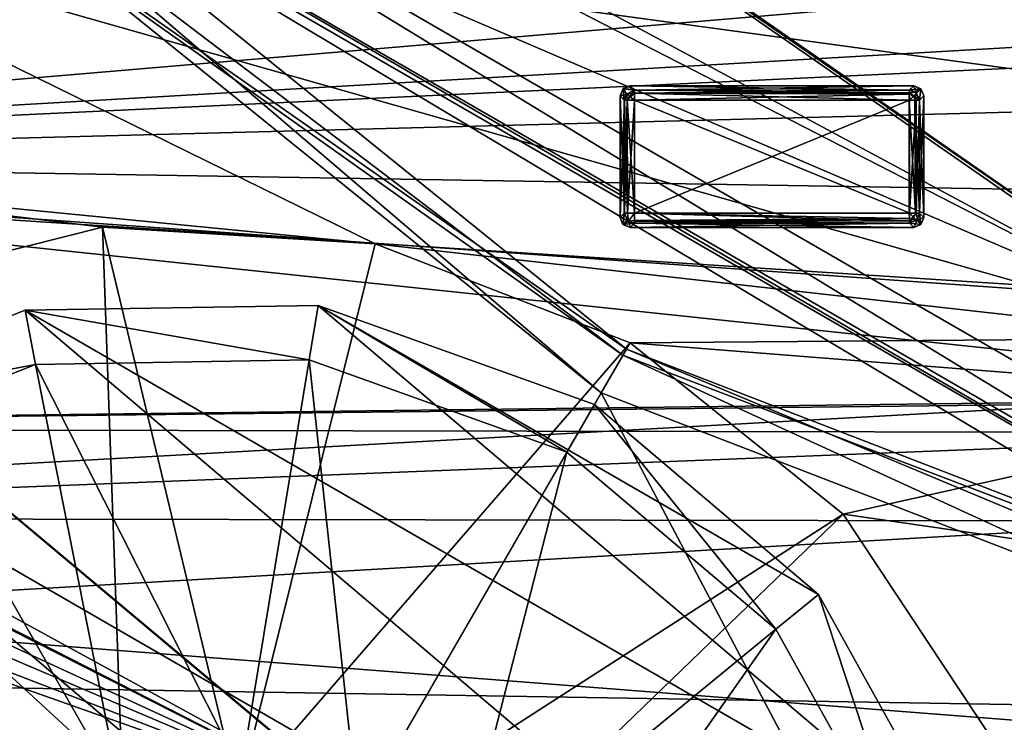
# Model space of a CAD drawing. Header units: millimetres. Extents: x -78 to 78, y -78 to 78.
# Tile 50 of 256: x -34.63 to -24.9, y -53.28 to -46.35. Entities that reach past the tile are written whole.
import ezdxf

# ---------------------------------------------------------------- set-up
doc = ezdxf.new("R2010")
doc.units = ezdxf.units.MM
doc.header["$LTSCALE"] = 41.718519
for name, color, linetype in [('10', 7, 'CONTINUOUS'), ('1027', 7, 'CONTINUOUS'), ('1107', 7, 'CONTINUOUS'), ('1384', 7, 'CONTINUOUS'), ('1421', 7, 'CONTINUOUS'), ('1448', 7, 'CONTINUOUS'), ('1745', 7, 'CONTINUOUS'), ('1762', 7, 'CONTINUOUS'), ('1769', 7, 'CONTINUOUS'), ('1773', 7, 'CONTINUOUS'), ('2704', 7, 'CONTINUOUS'), ('2720', 7, 'CONTINUOUS'), ('2748', 7, 'CONTINUOUS'), ('6', 7, 'CONTINUOUS'), ('6293', 7, 'CONTINUOUS'), ('6294', 7, 'CONTINUOUS'), ('6295', 7, 'CONTINUOUS'), ('6296', 7, 'CONTINUOUS'), ('6297', 7, 'CONTINUOUS'), ('6298', 7, 'CONTINUOUS'), ('6299', 7, 'CONTINUOUS'), ('6300', 7, 'CONTINUOUS'), ('6301', 7, 'CONTINUOUS'), ('6302', 7, 'CONTINUOUS'), ('6303', 7, 'CONTINUOUS'), ('6304', 7, 'CONTINUOUS'), ('6305', 7, 'CONTINUOUS'), ('6306', 7, 'CONTINUOUS'), ('6307', 7, 'CONTINUOUS'), ('6308', 7, 'CONTINUOUS'), ('6309', 7, 'CONTINUOUS'), ('6310', 7, 'CONTINUOUS'), ('6311', 7, 'CONTINUOUS'), ('6312', 7, 'CONTINUOUS'), ('6313', 7, 'CONTINUOUS'), ('6314', 7, 'CONTINUOUS'), ('6315', 7, 'CONTINUOUS'), ('6316', 7, 'CONTINUOUS'), ('6317', 7, 'CONTINUOUS'), ('6318', 7, 'CONTINUOUS'), ('6319', 7, 'CONTINUOUS'), ('6320', 7, 'CONTINUOUS'), ('6321', 7, 'CONTINUOUS'), ('6322', 7, 'CONTINUOUS'), ('6323', 7, 'CONTINUOUS'), ('6324', 7, 'CONTINUOUS'), ('6325', 7, 'CONTINUOUS'), ('6326', 7, 'CONTINUOUS'), ('6327', 7, 'CONTINUOUS'), ('6328', 7, 'CONTINUOUS'), ('6329', 7, 'CONTINUOUS'), ('6330', 7, 'CONTINUOUS'), ('6331', 7, 'CONTINUOUS'), ('6332', 7, 'CONTINUOUS'), ('6333', 7, 'CONTINUOUS'), ('745', 7, 'CONTINUOUS'), ('748', 7, 'CONTINUOUS'), ('770', 7, 'CONTINUOUS'), ('833', 7, 'CONTINUOUS'), ('971', 7, 'CONTINUOUS')]:
    doc.layers.add(name, color=color, linetype=linetype)

msp = doc.modelspace()

# ---------------------------------------------------------------- linework, layer by layer
at = {"layer": '10', "linetype": 'CONTINUOUS'}
for points in [[(-23.1, -45, -2), (-22.1921, -47.192, -2), (-44.1935, -44.1961, -2), (-23.1, -45, -2)], [(-44.1935, -44.1961, -2), (-22.1921, -47.192, -2), (-42.7308, -47.73, -2), (-44.1935, -44.1961, -2)], [(-22.1921, -47.192, -2), (-20, -48.1, -2), (-42.7308, -47.73, -2), (-22.1921, -47.192, -2)], [(-42.7308, -47.73, -2), (-21.2691, -49.9925, -2), (-44.1935, -51.2639, -2), (-42.7308, -47.73, -2)], [(-20, -48.1, -2), (-19.2902, -49.3968, -2), (-42.7308, -47.73, -2), (-20, -48.1, -2)], [(-19.2902, -49.3968, -2), (-21.2691, -49.9925, -2), (-42.7308, -47.73, -2), (-19.2902, -49.3968, -2)], [(-21.2691, -49.9925, -2), (-22.8696, -51.2999, -2), (-44.1935, -51.2639, -2), (-21.2691, -49.9925, -2)], [(-44.1935, -51.2639, -2), (-22.8696, -51.2999, -2), (-47.73, -52.73, -2), (-44.1935, -51.2639, -2)], [(-22.8696, -51.2999, -2), (-23.8526, -53.1265, -2), (-47.73, -52.73, -2), (-22.8696, -51.2999, -2)], [(-26.0369, -60.2711, -2), (-45.6578, -61.0684, -2), (-47.73, -52.73, -2), (-26.0369, -60.2711, -2)], [(-23.8526, -53.1265, -2), (-24.7212, -55.9677, -2), (-47.73, -52.73, -2), (-23.8526, -53.1265, -2)], [(-24.7212, -55.9677, -2), (-24.2957, -56.0978, -2), (-47.73, -52.73, -2), (-24.7212, -55.9677, -2)], [(-24.5881, -57.0541, -2), (-18.054, -59.0518, -2), (-47.73, -52.73, -2), (-24.5881, -57.0541, -2)], [(-18.054, -59.0518, -2), (-25.319, -59.4449, -2), (-47.73, -52.73, -2), (-18.054, -59.0518, -2)], [(-24.2957, -56.0978, -2), (-24.5881, -57.0541, -2), (-47.73, -52.73, -2), (-24.2957, -56.0978, -2)], [(-25.319, -59.4449, -2), (-26.0369, -60.2711, -2), (-47.73, -52.73, -2), (-25.319, -59.4449, -2)]]:
    msp.add_3dface(points, dxfattribs=at)
at = {"layer": '1027', "color": 7, "linetype": 'CONTINUOUS'}
for points in [[(-38.3464, -38.7265, 23.7), (-38.3259, -38.6854, 26.2), (-22.8397, -49.4352, 26.2), (-38.3464, -38.7265, 23.7)], [(-22.8178, -49.4934, 23.7), (-38.3464, -38.7265, 23.7), (-22.8397, -49.4352, 26.2), (-22.8178, -49.4934, 23.7)]]:
    msp.add_3dface(points, dxfattribs=at)
at = {"layer": '1107', "color": 7, "linetype": 'CONTINUOUS'}
for points in [[(-22.8178, -49.4934, 23.7), (-42.6272, -38.8523, 23.7), (-38.3464, -38.7265, 23.7), (-22.8178, -49.4934, 23.7)], [(-40.447, -40.4468, 23.7), (-42.6272, -38.8523, 23.7), (-22.8178, -49.4934, 23.7), (-40.447, -40.4468, 23.7)], [(-38.8524, -42.627, 23.7), (-40.447, -40.4468, 23.7), (-22.8178, -49.4934, 23.7), (-38.8524, -42.627, 23.7)], [(-37.9952, -45.1861, 23.7), (-38.8524, -42.627, 23.7), (-22.8178, -49.4934, 23.7), (-37.9952, -45.1861, 23.7)], [(-37.9552, -47.894, 23.7), (-37.9952, -45.1861, 23.7), (-31.119, -48.5612, 23.7), (-37.9552, -47.894, 23.7)], [(-31.119, -48.5612, 23.7), (-37.9952, -45.1861, 23.7), (-22.8178, -49.4934, 23.7), (-31.119, -48.5612, 23.7)], [(-36.4386, -49.0578, 23.7), (-37.9552, -47.894, 23.7), (-33.8127, -48.3956, 23.7), (-36.4386, -49.0578, 23.7)], [(-33.8127, -48.3956, 23.7), (-37.9552, -47.894, 23.7), (-31.119, -48.5612, 23.7), (-33.8127, -48.3956, 23.7)], [(-28.6004, -49.5371, 23.7), (-31.119, -48.5612, 23.7), (-22.8178, -49.4934, 23.7), (-28.6004, -49.5371, 23.7)], [(-21.4471, -50.1026, 23.7), (-28.6004, -49.5371, 23.7), (-22.8178, -49.4934, 23.7), (-21.4471, -50.1026, 23.7)], [(-26.4959, -51.2303, 23.7), (-28.6004, -49.5371, 23.7), (-21.4471, -50.1026, 23.7), (-26.4959, -51.2303, 23.7)], [(-6.8591, -54.0666, 23.7), (-26.4959, -51.2303, 23.7), (-21.4471, -50.1026, 23.7), (-6.8591, -54.0666, 23.7)], [(-25.0055, -53.4803, 23.7), (-26.4959, -51.2303, 23.7), (-6.8591, -54.0666, 23.7), (-25.0055, -53.4803, 23.7)]]:
    msp.add_3dface(points, dxfattribs=at)
at = {"layer": '1384', "color": 7, "linetype": 'CONTINUOUS'}
for points in [[(-34.5772, -49.2171, 26.2), (-31.7699, -49.707, 26.0387), (-31.6832, -49.1694, 26.2), (-34.5772, -49.2171, 26.2)], [(-31.7699, -49.707, 26.0387), (-29.2242, -50.6178, 26.0387), (-31.6832, -49.1694, 26.2), (-31.7699, -49.707, 26.0387)], [(-31.6832, -49.1694, 26.2), (-29.2242, -50.6178, 26.0387), (-28.9523, -50.1469, 26.2), (-31.6832, -49.1694, 26.2)], [(-37.2762, -50.2838, 26.2), (-34.4732, -49.7512, 26.0387), (-34.5772, -49.2171, 26.2), (-37.2762, -50.2838, 26.2)], [(-34.4732, -49.7512, 26.0387), (-31.7699, -49.707, 26.0387), (-34.5772, -49.2171, 26.2), (-34.4732, -49.7512, 26.0387)], [(-36.9877, -50.7449, 26.0387), (-34.4732, -49.7512, 26.0387), (-37.2762, -50.2838, 26.2), (-36.9877, -50.7449, 26.0387)], [(-29.2242, -50.6178, 26.0387), (-27.1626, -52.367, 26.0387), (-28.9523, -50.1469, 26.2), (-29.2242, -50.6178, 26.0387)], [(-28.9523, -50.1469, 26.2), (-27.1626, -52.367, 26.0387), (-26.7404, -52.0231, 26.2), (-28.9523, -50.1469, 26.2)], [(-27.1626, -52.367, 26.0387), (-25.8492, -54.7303, 26.0387), (-26.7404, -52.0231, 26.2), (-27.1626, -52.367, 26.0387)], [(-26.7404, -52.0231, 26.2), (-25.8492, -54.7303, 26.0387), (-25.3347, -54.5532, 26.2), (-26.7404, -52.0231, 26.2)]]:
    msp.add_3dface(points, dxfattribs=at)
at = {"layer": '1421', "color": 7, "linetype": 'CONTINUOUS'}
for points in [[(-36.4386, -49.0578, 23.7), (-33.8127, -48.3956, 23.7), (-33.6129, -54.0155, 22.2), (-36.4386, -49.0578, 23.7)], [(-33.8127, -48.3956, 23.7), (-31.119, -48.5612, 23.7), (-32.47, -54.0002, 22.2), (-33.8127, -48.3956, 23.7)], [(-33.6129, -54.0155, 22.2), (-33.8127, -48.3956, 23.7), (-32.47, -54.0002, 22.2), (-33.6129, -54.0155, 22.2)], [(-31.119, -48.5612, 23.7), (-28.6004, -49.5371, 23.7), (-32.47, -54.0002, 22.2), (-31.119, -48.5612, 23.7)], [(-34.6829, -54.4339, 22.2), (-36.4386, -49.0578, 23.7), (-33.6129, -54.0155, 22.2), (-34.6829, -54.4339, 22.2)], [(-32.47, -54.0002, 22.2), (-28.6004, -49.5371, 23.7), (-31.3991, -54.3848, 22.2), (-32.47, -54.0002, 22.2)], [(-28.6004, -49.5371, 23.7), (-26.4959, -51.2303, 23.7), (-31.3991, -54.3848, 22.2), (-28.6004, -49.5371, 23.7)], [(-31.3991, -54.3848, 22.2), (-26.4959, -51.2303, 23.7), (-30.5306, -55.12, 22.2), (-31.3991, -54.3848, 22.2)], [(-26.4959, -51.2303, 23.7), (-25.0055, -53.4803, 23.7), (-30.5306, -55.12, 22.2), (-26.4959, -51.2303, 23.7)]]:
    msp.add_3dface(points, dxfattribs=at)
at = {"layer": '1448', "color": 7, "linetype": 'CONTINUOUS'}
for points in [[(-34.4732, -49.7512, 26.0387), (-36.9877, -50.7449, 26.0387), (-33.6689, -53.7947, 23.3613), (-34.4732, -49.7512, 26.0387)], [(-31.7699, -49.707, 26.0387), (-34.4732, -49.7512, 26.0387), (-32.4415, -53.7746, 23.3613), (-31.7699, -49.707, 26.0387)], [(-34.4732, -49.7512, 26.0387), (-33.6689, -53.7947, 23.3613), (-32.4415, -53.7746, 23.3613), (-34.4732, -49.7512, 26.0387)], [(-31.7699, -49.707, 26.0387), (-32.4415, -53.7746, 23.3613), (-31.2856, -54.1882, 23.3613), (-31.7699, -49.707, 26.0387)], [(-29.2242, -50.6178, 26.0387), (-31.7699, -49.707, 26.0387), (-31.2856, -54.1882, 23.3613), (-29.2242, -50.6178, 26.0387)], [(-29.2242, -50.6178, 26.0387), (-31.2856, -54.1882, 23.3613), (-30.3495, -54.9824, 23.3613), (-29.2242, -50.6178, 26.0387)], [(-27.1626, -52.367, 26.0387), (-29.2242, -50.6178, 26.0387), (-30.3495, -54.9824, 23.3613), (-27.1626, -52.367, 26.0387)], [(-36.9877, -50.7449, 26.0387), (-34.8107, -54.2459, 23.3613), (-33.6689, -53.7947, 23.3613), (-36.9877, -50.7449, 26.0387)], [(-27.1626, -52.367, 26.0387), (-30.3495, -54.9824, 23.3613), (-29.7531, -56.0555, 23.3613), (-27.1626, -52.367, 26.0387)], [(-25.8492, -54.7303, 26.0387), (-27.1626, -52.367, 26.0387), (-29.7531, -56.0555, 23.3613), (-25.8492, -54.7303, 26.0387)]]:
    msp.add_3dface(points, dxfattribs=at)
at = {"layer": '1745', "linetype": 'CONTINUOUS'}
for points in [[(-42.8123, -38.7906, 28.7), (-38.1672, -66.1075, 28.7), (-28.8862, -50.0323, 28.7), (-42.8123, -38.7906, 28.7)], [(-38.1672, -66.1075, 28.7), (-15.8595, -74.6681, 28.7), (-28.8862, -50.0323, 28.7), (-38.1672, -66.1075, 28.7)], [(-28.8862, -50.0323, 28.7), (-15.8595, -74.6681, 28.7), (-12.1875, -56.4718, 28.7), (-28.8862, -50.0323, 28.7)]]:
    msp.add_3dface(points, dxfattribs=at)
at = {"layer": '1762', "linetype": 'CONTINUOUS'}
for points in [[(-42.8123, -38.7906, 28.7), (-28.8862, -50.0323, 28.7), (-42.4435, -38.454, 28.1826), (-42.8123, -38.7906, 28.7)], [(-42.4435, -38.454, 28.1826), (-28.8862, -50.0323, 28.7), (-28.6363, -49.5996, 28.1826), (-42.4435, -38.454, 28.1826)], [(-28.8862, -50.0323, 28.7), (-12.1875, -56.4718, 28.7), (-28.6363, -49.5996, 28.1826), (-28.8862, -50.0323, 28.7)], [(-28.6363, -49.5996, 28.1826), (-12.1875, -56.4718, 28.7), (-12.0804, -55.9841, 28.1826), (-28.6363, -49.5996, 28.1826)]]:
    msp.add_3dface(points, dxfattribs=at)
at = {"layer": '1769', "linetype": 'CONTINUOUS'}
for points in [[(-34.5772, -49.2171, 26.2), (-31.6832, -49.1694, 26.2), (-25.3347, -54.5532, 26.2), (-34.5772, -49.2171, 26.2)], [(-31.6832, -49.1694, 26.2), (-28.9523, -50.1469, 26.2), (-26.7404, -52.0231, 26.2), (-31.6832, -49.1694, 26.2)], [(-31.6832, -49.1694, 26.2), (-26.7404, -52.0231, 26.2), (-25.3347, -54.5532, 26.2), (-31.6832, -49.1694, 26.2)], [(-37.2762, -50.2838, 26.2), (-34.5772, -49.2171, 26.2), (-24.9089, -57.424, 26.2), (-37.2762, -50.2838, 26.2)], [(-34.5772, -49.2171, 26.2), (-25.3347, -54.5532, 26.2), (-24.9089, -57.424, 26.2), (-34.5772, -49.2171, 26.2)], [(-25.5201, -60.256, 26.2), (-39.4232, -52.229, 26.2), (-37.2762, -50.2838, 26.2), (-25.5201, -60.256, 26.2)], [(-25.5201, -60.256, 26.2), (-37.2762, -50.2838, 26.2), (-24.9089, -57.424, 26.2), (-25.5201, -60.256, 26.2)], [(-28.5654, -67.6081, 26.2), (-44.2676, -58.5425, 26.2), (-39.4232, -52.229, 26.2), (-28.5654, -67.6081, 26.2)], [(-25.5201, -60.256, 26.2), (-28.5654, -67.6081, 26.2), (-39.4232, -52.229, 26.2), (-25.5201, -60.256, 26.2)]]:
    msp.add_3dface(points, dxfattribs=at)
at = {"layer": '1773', "linetype": 'CONTINUOUS'}
for points in [[(-37.3852, -43.4788, 26.2), (-42.4435, -38.454, 28.1826), (-28.6363, -49.5996, 28.1826), (-37.3852, -43.4788, 26.2)], [(-28.671, -49.6595, 26.2), (-37.3852, -43.4788, 26.2), (-28.6363, -49.5996, 28.1826), (-28.671, -49.6595, 26.2)], [(-28.671, -49.6595, 26.2), (-28.6363, -49.5996, 28.1826), (-12.0804, -55.9841, 28.1826), (-28.671, -49.6595, 26.2)], [(-18.9612, -54.1159, 26.2), (-28.671, -49.6595, 26.2), (-12.0804, -55.9841, 28.1826), (-18.9612, -54.1159, 26.2)]]:
    msp.add_3dface(points, dxfattribs=at)
at = {"layer": '2704', "linetype": 'CONTINUOUS'}
for points in [[(-47.8372, -40.2225, 21.67), (-44.5961, -46.8331, 21.67), (-31.2278, -54.139, 21.67), (-47.8372, -40.2225, 21.67)], [(-44.5961, -46.8331, 21.67), (-44.9496, -47.1867, 21.67), (-31.2278, -54.139, 21.67), (-44.5961, -46.8331, 21.67)], [(-45.3739, -47.6109, 21.67), (-31.2278, -54.139, 21.67), (-44.9496, -47.1867, 21.67), (-45.3739, -47.6109, 21.67)], [(-45.3739, -47.6109, 21.67), (-45.7274, -47.9645, 21.67), (-31.2278, -54.139, 21.67), (-45.3739, -47.6109, 21.67)], [(-46.1517, -48.3888, 21.67), (-31.2278, -54.139, 21.67), (-45.7274, -47.9645, 21.67), (-46.1517, -48.3888, 21.67)], [(-46.1517, -48.3888, 21.67), (-46.5053, -48.7423, 21.67), (-31.2278, -54.139, 21.67), (-46.1517, -48.3888, 21.67)], [(-46.5053, -48.7423, 21.67), (-41.1446, -56.6314, 21.67), (-31.2278, -54.139, 21.67), (-46.5053, -48.7423, 21.67)]]:
    msp.add_3dface(points, dxfattribs=at)
at = {"layer": '2720', "linetype": 'CONTINUOUS'}
for points in [[(-31.2619, -54.1194, 20.074), (-56.5927, -41.1969, 20.074), (-47.8794, -40.1723, 20.074), (-31.2619, -54.1194, 20.074)], [(-41.1111, -56.6558, 20.074), (-56.5927, -41.1969, 20.074), (-31.2619, -54.1194, 20.074), (-41.1111, -56.6558, 20.074)]]:
    msp.add_3dface(points, dxfattribs=at)
at = {"layer": '2748', "linetype": 'CONTINUOUS'}
for points in [[(-47.8372, -40.2225, 21.67), (-31.2619, -54.1194, 20.074), (-47.8794, -40.1723, 20.074), (-47.8372, -40.2225, 21.67)], [(-47.8372, -40.2225, 21.67), (-31.2278, -54.139, 21.67), (-31.2619, -54.1194, 20.074), (-47.8372, -40.2225, 21.67)]]:
    msp.add_3dface(points, dxfattribs=at)
at = {"layer": '6', "linetype": 'CONTINUOUS'}
for points in [[(-43.98, -47.73), (-21.3808, -45.8068), (-45.0789, -45.0789), (-43.98, -47.73)], [(-20.7931, -46.3896), (-21.3808, -45.8068), (-43.98, -47.73), (-20.7931, -46.3896)], [(-19.9935, -46.5994), (-20.7931, -46.3896), (-43.98, -47.73), (-19.9935, -46.5994)], [(-9.5858, -49.9425), (-19.9935, -46.5994), (-43.98, -47.73), (-9.5858, -49.9425)], [(-45.0789, -50.3811), (-9.5858, -49.9425), (-43.98, -47.73), (-45.0789, -50.3811)], [(-17.2423, -50.0637), (-9.5858, -49.9425), (-45.0789, -50.3811), (-17.2423, -50.0637)], [(-21.0374, -50.4257), (-17.2423, -50.0637), (-45.0789, -50.3811), (-21.0374, -50.4257)], [(-47.73, -51.48), (-21.0374, -50.4257), (-45.0789, -50.3811), (-47.73, -51.48)], [(-23.4619, -53.3708), (-21.0374, -50.4257), (-47.73, -51.48), (-23.4619, -53.3708)], [(-23.4619, -53.3708), (-47.73, -51.48), (-51.8914, -54.9785), (-23.4619, -53.3708)]]:
    msp.add_3dface(points, dxfattribs=at)
at = {"layer": '6293', "color": 7, "linetype": 'CONTINUOUS'}
for points in [[(-28.5582, -47.142, 21.683), (-25.842, -47.142, 21.683), (-28.5582, -48.2582, 21.683), (-28.5582, -47.142, 21.683)], [(-28.5582, -48.2582, 21.683), (-25.842, -47.142, 21.683), (-25.842, -48.2582, 21.683), (-28.5582, -48.2582, 21.683)]]:
    msp.add_3dface(points, dxfattribs=at)
at = {"layer": '6294', "color": 7, "linetype": 'CONTINUOUS'}
for points in [[(-28.6576, -48.2582, 21.7725), (-28.6579, -47.142, 21.7751), (-28.6292, -47.142, 21.7126), (-28.6576, -48.2582, 21.7725)], [(-28.6576, -48.2582, 21.7725), (-28.6292, -47.142, 21.7126), (-28.6263, -48.2561, 21.7098), (-28.6576, -48.2582, 21.7725)], [(-28.6292, -47.142, 21.7126), (-28.5582, -47.142, 21.683), (-28.6263, -48.2561, 21.7098), (-28.6292, -47.142, 21.7126)], [(-28.6263, -48.2561, 21.7098), (-28.5582, -47.142, 21.683), (-28.5582, -48.2582, 21.683), (-28.6263, -48.2561, 21.7098)]]:
    msp.add_3dface(points, dxfattribs=at)
at = {"layer": '6295', "color": 7, "linetype": 'CONTINUOUS'}
for points in [[(-28.7001, -48.3004, 22.1765), (-28.7001, -47.0998, 22.1765), (-28.6576, -48.2582, 21.7725), (-28.7001, -48.3004, 22.1765)], [(-28.6576, -48.2582, 21.7725), (-28.7001, -47.0998, 22.1765), (-28.6579, -47.142, 21.7751), (-28.6576, -48.2582, 21.7725)]]:
    msp.add_3dface(points, dxfattribs=at)
at = {"layer": '6296', "color": 7, "linetype": 'CONTINUOUS'}
for points in [[(-28.6709, -48.3707, 22.1743), (-28.7001, -48.3004, 22.1765), (-28.6576, -48.2582, 21.7725), (-28.6709, -48.3707, 22.1743)], [(-28.6709, -48.3707, 22.1743), (-28.6576, -48.2582, 21.7725), (-28.6281, -48.3281, 21.7683), (-28.6709, -48.3707, 22.1743)], [(-28.5582, -48.3576, 21.7725), (-28.6709, -48.3707, 22.1743), (-28.6281, -48.3281, 21.7683), (-28.5582, -48.3576, 21.7725)], [(-28.6003, -48.4001, 22.1765), (-28.6709, -48.3707, 22.1743), (-28.5582, -48.3576, 21.7725), (-28.6003, -48.4001, 22.1765)]]:
    msp.add_3dface(points, dxfattribs=at)
at = {"layer": '6297', "color": 7, "linetype": 'CONTINUOUS'}
for points in [[(-28.6708, -48.3708, 22.2786), (-28.7001, -48.3004, 22.2765), (-28.6709, -48.3707, 22.1743), (-28.6708, -48.3708, 22.2786)], [(-28.7001, -48.3004, 22.2765), (-28.7001, -48.3004, 22.1765), (-28.6709, -48.3707, 22.1743), (-28.7001, -48.3004, 22.2765)], [(-28.6003, -48.4001, 22.1765), (-28.6708, -48.3708, 22.2786), (-28.6709, -48.3707, 22.1743), (-28.6003, -48.4001, 22.1765)], [(-28.6003, -48.4001, 22.2765), (-28.6708, -48.3708, 22.2786), (-28.6003, -48.4001, 22.1765), (-28.6003, -48.4001, 22.2765)]]:
    msp.add_3dface(points, dxfattribs=at)
at = {"layer": '6298', "color": 7, "linetype": 'CONTINUOUS'}
for points in [[(-28.6708, -48.3708, 22.2786), (-28.6579, -48.2582, 22.6779), (-28.7001, -48.3004, 22.2765), (-28.6708, -48.3708, 22.2786)], [(-28.6181, -48.3369, 22.6846), (-28.6579, -48.2582, 22.6779), (-28.6708, -48.3708, 22.2786), (-28.6181, -48.3369, 22.6846)], [(-28.6003, -48.4001, 22.2765), (-28.6181, -48.3369, 22.6846), (-28.6708, -48.3708, 22.2786), (-28.6003, -48.4001, 22.2765)], [(-28.5582, -48.3576, 22.6805), (-28.6181, -48.3369, 22.6846), (-28.6003, -48.4001, 22.2765), (-28.5582, -48.3576, 22.6805)]]:
    msp.add_3dface(points, dxfattribs=at)
at = {"layer": '6299', "color": 7, "linetype": 'CONTINUOUS'}
for points in [[(-25.842, -47.0423, 21.7751), (-25.842, -47.071, 21.7126), (-28.5582, -47.0426, 21.7725), (-25.842, -47.0423, 21.7751)], [(-28.5582, -47.0426, 21.7725), (-25.842, -47.071, 21.7126), (-28.5582, -47.0751, 21.7087), (-28.5582, -47.0426, 21.7725)], [(-25.842, -47.071, 21.7126), (-25.842, -47.142, 21.683), (-28.5582, -47.0751, 21.7087), (-25.842, -47.071, 21.7126)], [(-25.842, -47.142, 21.683), (-28.5582, -47.142, 21.683), (-28.5582, -47.0751, 21.7087), (-25.842, -47.142, 21.683)]]:
    msp.add_3dface(points, dxfattribs=at)
at = {"layer": '6300', "color": 7, "linetype": 'CONTINUOUS'}
for points in [[(-28.625, -48.2582, 22.7444), (-28.6579, -48.2582, 22.6779), (-28.6181, -48.3369, 22.6846), (-28.625, -48.2582, 22.7444)], [(-28.5582, -48.2582, 22.77), (-28.625, -48.2582, 22.7444), (-28.6181, -48.3369, 22.6846), (-28.5582, -48.2582, 22.77)], [(-28.5582, -48.2582, 22.77), (-28.6181, -48.3369, 22.6846), (-28.5582, -48.3294, 22.7402), (-28.5582, -48.2582, 22.77)], [(-28.6181, -48.3369, 22.6846), (-28.5582, -48.3576, 22.6805), (-28.5582, -48.3294, 22.7402), (-28.6181, -48.3369, 22.6846)]]:
    msp.add_3dface(points, dxfattribs=at)
at = {"layer": '6301', "color": 7, "linetype": 'CONTINUOUS'}
for points in [[(-28.5582, -47.0426, 21.7725), (-28.6292, -47.142, 21.7126), (-28.6368, -47.082, 21.7684), (-28.5582, -47.0426, 21.7725)], [(-28.5582, -47.0426, 21.7725), (-28.5582, -47.0751, 21.7087), (-28.6292, -47.142, 21.7126), (-28.5582, -47.0426, 21.7725)], [(-28.6292, -47.142, 21.7126), (-28.6579, -47.142, 21.7751), (-28.6368, -47.082, 21.7684), (-28.6292, -47.142, 21.7126)], [(-28.5582, -47.0751, 21.7087), (-28.5582, -47.142, 21.683), (-28.6292, -47.142, 21.7126), (-28.5582, -47.0751, 21.7087)]]:
    msp.add_3dface(points, dxfattribs=at)
at = {"layer": '6302', "color": 7, "linetype": 'CONTINUOUS'}
for points in [[(-25.842, -48.2582, 21.683), (-25.842, -47.142, 21.683), (-25.7751, -47.142, 21.7087), (-25.842, -48.2582, 21.683)], [(-25.842, -48.2582, 21.683), (-25.7751, -47.142, 21.7087), (-25.7751, -48.2582, 21.7087), (-25.842, -48.2582, 21.683)], [(-25.7751, -47.142, 21.7087), (-25.7425, -47.142, 21.7725), (-25.7751, -48.2582, 21.7087), (-25.7751, -47.142, 21.7087)], [(-25.7751, -48.2582, 21.7087), (-25.7425, -47.142, 21.7725), (-25.7425, -48.2582, 21.7725), (-25.7751, -48.2582, 21.7087)]]:
    msp.add_3dface(points, dxfattribs=at)
at = {"layer": '6303', "color": 7, "linetype": 'CONTINUOUS'}
for points in [[(-28.625, -48.2582, 22.7444), (-28.6576, -47.142, 22.6805), (-28.6579, -48.2582, 22.6779), (-28.625, -48.2582, 22.7444)], [(-28.6293, -47.142, 22.7402), (-28.6576, -47.142, 22.6805), (-28.625, -48.2582, 22.7444), (-28.6293, -47.142, 22.7402)], [(-28.5582, -48.2582, 22.77), (-28.5582, -47.142, 22.77), (-28.6293, -47.142, 22.7402), (-28.5582, -48.2582, 22.77)], [(-28.5582, -48.2582, 22.77), (-28.6293, -47.142, 22.7402), (-28.625, -48.2582, 22.7444), (-28.5582, -48.2582, 22.77)]]:
    msp.add_3dface(points, dxfattribs=at)
at = {"layer": '6304', "color": 7, "linetype": 'CONTINUOUS'}
for points in [[(-28.7001, -48.3004, 22.2765), (-28.7001, -47.0998, 22.2765), (-28.7001, -48.3004, 22.1765), (-28.7001, -48.3004, 22.2765)], [(-28.7001, -48.3004, 22.1765), (-28.7001, -47.0998, 22.2765), (-28.7001, -47.0998, 22.1765), (-28.7001, -48.3004, 22.1765)]]:
    msp.add_3dface(points, dxfattribs=at)
at = {"layer": '6305', "color": 7, "linetype": 'CONTINUOUS'}
for points in [[(-25.842, -47.071, 21.7126), (-25.842, -47.0423, 21.7751), (-25.782, -47.0634, 21.7684), (-25.842, -47.071, 21.7126)], [(-25.7425, -47.142, 21.7725), (-25.842, -47.071, 21.7126), (-25.782, -47.0634, 21.7684), (-25.7425, -47.142, 21.7725)], [(-25.842, -47.142, 21.683), (-25.842, -47.071, 21.7126), (-25.7751, -47.142, 21.7087), (-25.842, -47.142, 21.683)], [(-25.842, -47.071, 21.7126), (-25.7425, -47.142, 21.7725), (-25.7751, -47.142, 21.7087), (-25.842, -47.071, 21.7126)]]:
    msp.add_3dface(points, dxfattribs=at)
at = {"layer": '6306', "color": 7, "linetype": 'CONTINUOUS'}
for points in [[(-28.5582, -48.2582, 21.683), (-25.842, -48.2582, 21.683), (-25.842, -48.3333, 21.7169), (-28.5582, -48.2582, 21.683)], [(-28.5582, -48.2582, 21.683), (-25.842, -48.3333, 21.7169), (-28.5582, -48.3388, 21.7238), (-28.5582, -48.2582, 21.683)], [(-25.842, -48.3333, 21.7169), (-25.842, -48.3579, 21.7751), (-28.5582, -48.3388, 21.7238), (-25.842, -48.3333, 21.7169)], [(-28.5582, -48.3388, 21.7238), (-25.842, -48.3579, 21.7751), (-28.5582, -48.3576, 21.7725), (-28.5582, -48.3388, 21.7238)]]:
    msp.add_3dface(points, dxfattribs=at)
at = {"layer": '6307', "color": 7, "linetype": 'CONTINUOUS'}
for points in [[(-25.842, -48.2582, 21.683), (-25.7751, -48.2582, 21.7087), (-25.842, -48.3333, 21.7169), (-25.842, -48.2582, 21.683)], [(-25.7751, -48.2582, 21.7087), (-25.7633, -48.3182, 21.7684), (-25.842, -48.3579, 21.7751), (-25.7751, -48.2582, 21.7087)], [(-25.7751, -48.2582, 21.7087), (-25.842, -48.3579, 21.7751), (-25.842, -48.3333, 21.7169), (-25.7751, -48.2582, 21.7087)], [(-25.7751, -48.2582, 21.7087), (-25.7425, -48.2582, 21.7725), (-25.7633, -48.3182, 21.7684), (-25.7751, -48.2582, 21.7087)]]:
    msp.add_3dface(points, dxfattribs=at)
at = {"layer": '6308', "color": 7, "linetype": 'CONTINUOUS'}
for points in [[(-25.8446, -48.2556, 22.77), (-25.8446, -47.1446, 22.77), (-28.5582, -47.142, 22.77), (-25.8446, -48.2556, 22.77)], [(-28.5582, -48.2582, 22.77), (-25.8446, -48.2556, 22.77), (-28.5582, -47.142, 22.77), (-28.5582, -48.2582, 22.77)]]:
    msp.add_3dface(points, dxfattribs=at)
at = {"layer": '6309', "color": 7, "linetype": 'CONTINUOUS'}
for points in [[(-28.6579, -47.142, 21.7751), (-28.7001, -47.0998, 22.1765), (-28.6708, -47.0294, 22.1744), (-28.6579, -47.142, 21.7751)], [(-28.6003, -47.0001, 22.1765), (-28.5582, -47.0426, 21.7725), (-28.6708, -47.0294, 22.1744), (-28.6003, -47.0001, 22.1765)], [(-28.5582, -47.0426, 21.7725), (-28.6368, -47.082, 21.7684), (-28.6708, -47.0294, 22.1744), (-28.5582, -47.0426, 21.7725)], [(-28.6368, -47.082, 21.7684), (-28.6579, -47.142, 21.7751), (-28.6708, -47.0294, 22.1744), (-28.6368, -47.082, 21.7684)]]:
    msp.add_3dface(points, dxfattribs=at)
at = {"layer": '6310', "color": 7, "linetype": 'CONTINUOUS'}
for points in [[(-28.7001, -47.0998, 22.2765), (-28.6706, -47.0292, 22.2787), (-28.7001, -47.0998, 22.1765), (-28.7001, -47.0998, 22.2765)], [(-28.7001, -47.0998, 22.1765), (-28.6706, -47.0292, 22.2787), (-28.6708, -47.0294, 22.1744), (-28.7001, -47.0998, 22.1765)], [(-28.6706, -47.0292, 22.2787), (-28.6003, -47.0001, 22.2765), (-28.6708, -47.0294, 22.1744), (-28.6706, -47.0292, 22.2787)], [(-28.6003, -47.0001, 22.2765), (-28.6003, -47.0001, 22.1765), (-28.6708, -47.0294, 22.1744), (-28.6003, -47.0001, 22.2765)]]:
    msp.add_3dface(points, dxfattribs=at)
at = {"layer": '6311', "color": 7, "linetype": 'CONTINUOUS'}
for points in [[(-25.842, -47.0423, 21.7751), (-25.7998, -47.0001, 22.1765), (-25.7292, -47.0295, 22.1743), (-25.842, -47.0423, 21.7751)], [(-25.782, -47.0634, 21.7684), (-25.842, -47.0423, 21.7751), (-25.7292, -47.0295, 22.1743), (-25.782, -47.0634, 21.7684)], [(-25.7425, -47.142, 21.7725), (-25.782, -47.0634, 21.7684), (-25.7292, -47.0295, 22.1743), (-25.7425, -47.142, 21.7725)], [(-25.7001, -47.0998, 22.1765), (-25.7425, -47.142, 21.7725), (-25.7292, -47.0295, 22.1743), (-25.7001, -47.0998, 22.1765)]]:
    msp.add_3dface(points, dxfattribs=at)
at = {"layer": '6312', "color": 7, "linetype": 'CONTINUOUS'}
for points in [[(-28.6003, -48.4001, 22.2765), (-28.6003, -48.4001, 22.1765), (-25.7998, -48.4001, 22.1765), (-28.6003, -48.4001, 22.2765)], [(-25.7998, -48.4001, 22.2765), (-28.6003, -48.4001, 22.2765), (-25.7998, -48.4001, 22.1765), (-25.7998, -48.4001, 22.2765)]]:
    msp.add_3dface(points, dxfattribs=at)
at = {"layer": '6313', "color": 7, "linetype": 'CONTINUOUS'}
for points in [[(-25.7633, -48.3182, 21.7684), (-25.7998, -48.4001, 22.1765), (-25.842, -48.3579, 21.7751), (-25.7633, -48.3182, 21.7684)], [(-25.7292, -48.3706, 22.1743), (-25.7998, -48.4001, 22.1765), (-25.7633, -48.3182, 21.7684), (-25.7292, -48.3706, 22.1743)], [(-25.7425, -48.2582, 21.7725), (-25.7292, -48.3706, 22.1743), (-25.7633, -48.3182, 21.7684), (-25.7425, -48.2582, 21.7725)], [(-25.7425, -48.2582, 21.7725), (-25.7001, -48.3004, 22.1765), (-25.7292, -48.3706, 22.1743), (-25.7425, -48.2582, 21.7725)]]:
    msp.add_3dface(points, dxfattribs=at)
at = {"layer": '6314', "color": 7, "linetype": 'CONTINUOUS'}
for points in [[(-28.5582, -47.0426, 21.7725), (-28.6003, -47.0001, 22.1765), (-25.7998, -47.0001, 22.1765), (-28.5582, -47.0426, 21.7725)], [(-25.842, -47.0423, 21.7751), (-28.5582, -47.0426, 21.7725), (-25.7998, -47.0001, 22.1765), (-25.842, -47.0423, 21.7751)]]:
    msp.add_3dface(points, dxfattribs=at)
at = {"layer": '6315', "color": 7, "linetype": 'CONTINUOUS'}
for points in [[(-25.7883, -47.142, 22.7544), (-25.8446, -47.1446, 22.77), (-25.7822, -48.2582, 22.7501), (-25.7883, -47.142, 22.7544)], [(-25.7822, -48.2582, 22.7501), (-25.8446, -47.1446, 22.77), (-25.8446, -48.2556, 22.77), (-25.7822, -48.2582, 22.7501)], [(-25.7425, -48.2582, 22.6805), (-25.7425, -47.142, 22.6805), (-25.7883, -47.142, 22.7544), (-25.7425, -48.2582, 22.6805)], [(-25.7425, -48.2582, 22.6805), (-25.7883, -47.142, 22.7544), (-25.7822, -48.2582, 22.7501), (-25.7425, -48.2582, 22.6805)]]:
    msp.add_3dface(points, dxfattribs=at)
at = {"layer": '6316', "color": 7, "linetype": 'CONTINUOUS'}
for points in [[(-25.842, -48.3579, 21.7751), (-28.6003, -48.4001, 22.1765), (-28.5582, -48.3576, 21.7725), (-25.842, -48.3579, 21.7751)], [(-25.7998, -48.4001, 22.1765), (-28.6003, -48.4001, 22.1765), (-25.842, -48.3579, 21.7751), (-25.7998, -48.4001, 22.1765)]]:
    msp.add_3dface(points, dxfattribs=at)
at = {"layer": '6317', "color": 7, "linetype": 'CONTINUOUS'}
for points in [[(-25.7425, -47.142, 21.7725), (-25.7001, -47.0998, 22.1765), (-25.7001, -48.3004, 22.1765), (-25.7425, -47.142, 21.7725)], [(-25.7425, -48.2582, 21.7725), (-25.7425, -47.142, 21.7725), (-25.7001, -48.3004, 22.1765), (-25.7425, -48.2582, 21.7725)]]:
    msp.add_3dface(points, dxfattribs=at)
at = {"layer": '6318', "color": 7, "linetype": 'CONTINUOUS'}
for points in [[(-25.7001, -48.3004, 22.1765), (-25.7001, -48.3004, 22.2765), (-25.7294, -48.3708, 22.2786), (-25.7001, -48.3004, 22.1765)], [(-25.7001, -48.3004, 22.1765), (-25.7294, -48.3708, 22.2786), (-25.7292, -48.3706, 22.1743), (-25.7001, -48.3004, 22.1765)], [(-25.7998, -48.4001, 22.2765), (-25.7998, -48.4001, 22.1765), (-25.7292, -48.3706, 22.1743), (-25.7998, -48.4001, 22.2765)], [(-25.7294, -48.3708, 22.2786), (-25.7998, -48.4001, 22.2765), (-25.7292, -48.3706, 22.1743), (-25.7294, -48.3708, 22.2786)]]:
    msp.add_3dface(points, dxfattribs=at)
at = {"layer": '6319', "color": 7, "linetype": 'CONTINUOUS'}
for points in [[(-25.8446, -47.1446, 22.77), (-25.842, -47.0426, 22.6805), (-25.842, -47.0822, 22.7501), (-25.8446, -47.1446, 22.77)], [(-25.842, -47.0426, 22.6805), (-25.8446, -47.1446, 22.77), (-25.772, -47.0721, 22.6847), (-25.842, -47.0426, 22.6805)], [(-25.8446, -47.1446, 22.77), (-25.7883, -47.142, 22.7544), (-25.772, -47.0721, 22.6847), (-25.8446, -47.1446, 22.77)], [(-25.7883, -47.142, 22.7544), (-25.7425, -47.142, 22.6805), (-25.772, -47.0721, 22.6847), (-25.7883, -47.142, 22.7544)]]:
    msp.add_3dface(points, dxfattribs=at)
at = {"layer": '6320', "color": 7, "linetype": 'CONTINUOUS'}
for points in [[(-28.6576, -47.142, 22.6805), (-28.7001, -47.0998, 22.2765), (-28.7001, -48.3004, 22.2765), (-28.6576, -47.142, 22.6805)], [(-28.6579, -48.2582, 22.6779), (-28.6576, -47.142, 22.6805), (-28.7001, -48.3004, 22.2765), (-28.6579, -48.2582, 22.6779)]]:
    msp.add_3dface(points, dxfattribs=at)
at = {"layer": '6321', "color": 7, "linetype": 'CONTINUOUS'}
for points in [[(-25.7001, -48.3004, 22.1765), (-25.7001, -47.0998, 22.1765), (-25.7001, -48.3004, 22.2765), (-25.7001, -48.3004, 22.1765)], [(-25.7001, -47.0998, 22.1765), (-25.7001, -47.0998, 22.2765), (-25.7001, -48.3004, 22.2765), (-25.7001, -47.0998, 22.1765)]]:
    msp.add_3dface(points, dxfattribs=at)
at = {"layer": '6322', "color": 7, "linetype": 'CONTINUOUS'}
for points in [[(-28.5582, -47.0752, 22.7444), (-25.842, -47.0426, 22.6805), (-28.5582, -47.0423, 22.6779), (-28.5582, -47.0752, 22.7444)], [(-25.842, -47.0822, 22.7501), (-25.842, -47.0426, 22.6805), (-28.5582, -47.0752, 22.7444), (-25.842, -47.0822, 22.7501)], [(-28.5582, -47.142, 22.77), (-25.842, -47.0822, 22.7501), (-28.5582, -47.0752, 22.7444), (-28.5582, -47.142, 22.77)], [(-28.5582, -47.142, 22.77), (-25.8446, -47.1446, 22.77), (-25.842, -47.0822, 22.7501), (-28.5582, -47.142, 22.77)]]:
    msp.add_3dface(points, dxfattribs=at)
at = {"layer": '6323', "color": 7, "linetype": 'CONTINUOUS'}
for points in [[(-28.7001, -47.0998, 22.2765), (-28.6368, -47.082, 22.6846), (-28.6706, -47.0292, 22.2787), (-28.7001, -47.0998, 22.2765)], [(-28.5582, -47.0423, 22.6779), (-28.6003, -47.0001, 22.2765), (-28.6706, -47.0292, 22.2787), (-28.5582, -47.0423, 22.6779)], [(-28.6368, -47.082, 22.6846), (-28.5582, -47.0423, 22.6779), (-28.6706, -47.0292, 22.2787), (-28.6368, -47.082, 22.6846)], [(-28.6576, -47.142, 22.6805), (-28.6368, -47.082, 22.6846), (-28.7001, -47.0998, 22.2765), (-28.6576, -47.142, 22.6805)]]:
    msp.add_3dface(points, dxfattribs=at)
at = {"layer": '6324', "color": 7, "linetype": 'CONTINUOUS'}
for points in [[(-25.7998, -47.0001, 22.2765), (-25.7294, -47.0294, 22.2786), (-25.7998, -47.0001, 22.1765), (-25.7998, -47.0001, 22.2765)], [(-25.7998, -47.0001, 22.1765), (-25.7294, -47.0294, 22.2786), (-25.7292, -47.0295, 22.1743), (-25.7998, -47.0001, 22.1765)], [(-25.7294, -47.0294, 22.2786), (-25.7001, -47.0998, 22.2765), (-25.7292, -47.0295, 22.1743), (-25.7294, -47.0294, 22.2786)], [(-25.7001, -47.0998, 22.2765), (-25.7001, -47.0998, 22.1765), (-25.7292, -47.0295, 22.1743), (-25.7001, -47.0998, 22.2765)]]:
    msp.add_3dface(points, dxfattribs=at)
at = {"layer": '6325', "color": 7, "linetype": 'CONTINUOUS'}
for points in [[(-28.6003, -47.0001, 22.2765), (-25.7998, -47.0001, 22.2765), (-28.6003, -47.0001, 22.1765), (-28.6003, -47.0001, 22.2765)], [(-28.6003, -47.0001, 22.1765), (-25.7998, -47.0001, 22.2765), (-25.7998, -47.0001, 22.1765), (-28.6003, -47.0001, 22.1765)]]:
    msp.add_3dface(points, dxfattribs=at)
at = {"layer": '6326', "color": 7, "linetype": 'CONTINUOUS'}
for points in [[(-28.5582, -47.0752, 22.7444), (-28.5582, -47.0423, 22.6779), (-28.6368, -47.082, 22.6846), (-28.5582, -47.0752, 22.7444)], [(-28.6368, -47.082, 22.6846), (-28.6576, -47.142, 22.6805), (-28.6293, -47.142, 22.7402), (-28.6368, -47.082, 22.6846)], [(-28.5582, -47.142, 22.77), (-28.5582, -47.0752, 22.7444), (-28.6368, -47.082, 22.6846), (-28.5582, -47.142, 22.77)], [(-28.5582, -47.142, 22.77), (-28.6368, -47.082, 22.6846), (-28.6293, -47.142, 22.7402), (-28.5582, -47.142, 22.77)]]:
    msp.add_3dface(points, dxfattribs=at)
at = {"layer": '6327', "color": 7, "linetype": 'CONTINUOUS'}
for points in [[(-25.8446, -48.2556, 22.77), (-28.5582, -48.2582, 22.77), (-25.842, -48.3119, 22.7544), (-25.8446, -48.2556, 22.77)], [(-28.5582, -48.2582, 22.77), (-28.5582, -48.3294, 22.7402), (-25.842, -48.3119, 22.7544), (-28.5582, -48.2582, 22.77)], [(-28.5582, -48.3294, 22.7402), (-28.5582, -48.3576, 22.6805), (-25.842, -48.3119, 22.7544), (-28.5582, -48.3294, 22.7402)], [(-28.5582, -48.3576, 22.6805), (-25.842, -48.3576, 22.6805), (-25.842, -48.3119, 22.7544), (-28.5582, -48.3576, 22.6805)]]:
    msp.add_3dface(points, dxfattribs=at)
at = {"layer": '6328', "color": 7, "linetype": 'CONTINUOUS'}
for points in [[(-28.5582, -48.3576, 22.6805), (-28.6003, -48.4001, 22.2765), (-25.7998, -48.4001, 22.2765), (-28.5582, -48.3576, 22.6805)], [(-28.5582, -48.3576, 22.6805), (-25.7998, -48.4001, 22.2765), (-25.842, -48.3576, 22.6805), (-28.5582, -48.3576, 22.6805)]]:
    msp.add_3dface(points, dxfattribs=at)
at = {"layer": '6329', "color": 7, "linetype": 'CONTINUOUS'}
for points in [[(-25.842, -47.0426, 22.6805), (-25.772, -47.0721, 22.6847), (-25.7998, -47.0001, 22.2765), (-25.842, -47.0426, 22.6805)], [(-25.7998, -47.0001, 22.2765), (-25.772, -47.0721, 22.6847), (-25.7294, -47.0294, 22.2786), (-25.7998, -47.0001, 22.2765)], [(-25.772, -47.0721, 22.6847), (-25.7425, -47.142, 22.6805), (-25.7294, -47.0294, 22.2786), (-25.772, -47.0721, 22.6847)], [(-25.7425, -47.142, 22.6805), (-25.7001, -47.0998, 22.2765), (-25.7294, -47.0294, 22.2786), (-25.7425, -47.142, 22.6805)]]:
    msp.add_3dface(points, dxfattribs=at)
at = {"layer": '6330', "color": 7, "linetype": 'CONTINUOUS'}
for points in [[(-25.7001, -48.3004, 22.2765), (-25.7001, -47.0998, 22.2765), (-25.7425, -48.2582, 22.6805), (-25.7001, -48.3004, 22.2765)], [(-25.7425, -48.2582, 22.6805), (-25.7001, -47.0998, 22.2765), (-25.7425, -47.142, 22.6805), (-25.7425, -48.2582, 22.6805)]]:
    msp.add_3dface(points, dxfattribs=at)
at = {"layer": '6331', "color": 7, "linetype": 'CONTINUOUS'}
for points in [[(-25.7425, -48.2582, 22.6805), (-25.7822, -48.2582, 22.7501), (-25.8446, -48.2556, 22.77), (-25.7425, -48.2582, 22.6805)], [(-25.7425, -48.2582, 22.6805), (-25.8446, -48.2556, 22.77), (-25.772, -48.3281, 22.6847), (-25.7425, -48.2582, 22.6805)], [(-25.8446, -48.2556, 22.77), (-25.842, -48.3119, 22.7544), (-25.772, -48.3281, 22.6847), (-25.8446, -48.2556, 22.77)], [(-25.842, -48.3119, 22.7544), (-25.842, -48.3576, 22.6805), (-25.772, -48.3281, 22.6847), (-25.842, -48.3119, 22.7544)]]:
    msp.add_3dface(points, dxfattribs=at)
at = {"layer": '6332', "color": 7, "linetype": 'CONTINUOUS'}
for points in [[(-28.5582, -47.0423, 22.6779), (-25.842, -47.0426, 22.6805), (-28.6003, -47.0001, 22.2765), (-28.5582, -47.0423, 22.6779)], [(-25.842, -47.0426, 22.6805), (-25.7998, -47.0001, 22.2765), (-28.6003, -47.0001, 22.2765), (-25.842, -47.0426, 22.6805)]]:
    msp.add_3dface(points, dxfattribs=at)
at = {"layer": '6333', "color": 7, "linetype": 'CONTINUOUS'}
for points in [[(-25.772, -48.3281, 22.6847), (-25.842, -48.3576, 22.6805), (-25.7294, -48.3708, 22.2786), (-25.772, -48.3281, 22.6847)], [(-25.7001, -48.3004, 22.2765), (-25.7425, -48.2582, 22.6805), (-25.772, -48.3281, 22.6847), (-25.7001, -48.3004, 22.2765)], [(-25.7001, -48.3004, 22.2765), (-25.772, -48.3281, 22.6847), (-25.7294, -48.3708, 22.2786), (-25.7001, -48.3004, 22.2765)], [(-25.842, -48.3576, 22.6805), (-25.7998, -48.4001, 22.2765), (-25.7294, -48.3708, 22.2786), (-25.842, -48.3576, 22.6805)]]:
    msp.add_3dface(points, dxfattribs=at)
at = {"layer": '745', "color": 7, "linetype": 'CONTINUOUS'}
for points in [[(-28.671, -49.6595, 26.2), (-37.1217, -43.2545, 26.2), (-37.3852, -43.4788, 26.2), (-28.671, -49.6595, 26.2)], [(-18.9083, -53.7721, 26.2), (-37.1217, -43.2545, 26.2), (-18.9612, -54.1159, 26.2), (-18.9083, -53.7721, 26.2)], [(-18.9612, -54.1159, 26.2), (-37.1217, -43.2545, 26.2), (-28.671, -49.6595, 26.2), (-18.9612, -54.1159, 26.2)]]:
    msp.add_3dface(points, dxfattribs=at)
at = {"layer": '748', "color": 7, "linetype": 'CONTINUOUS'}
msp.add_3dface([(-18.7104, -53.2374, 28.7), (25.9308, -43.3485, 28.7), (-36.7426, -42.8285, 28.7), (-18.7104, -53.2374, 28.7)], dxfattribs=at)
at = {"layer": '770', "color": 7, "linetype": 'CONTINUOUS'}
for points in [[(-37.1217, -43.2545, 26.2), (-18.9083, -53.7721, 26.2), (-37.0711, -43.2054, 28.2174), (-37.1217, -43.2545, 26.2)], [(-18.9083, -53.7721, 26.2), (-18.8814, -53.7072, 28.2174), (-37.0711, -43.2054, 28.2174), (-18.9083, -53.7721, 26.2)]]:
    msp.add_3dface(points, dxfattribs=at)
at = {"layer": '833', "color": 7, "linetype": 'CONTINUOUS'}
for points in [[(-18.8814, -53.7072, 28.2174), (-36.7426, -42.8285, 28.7), (-37.0711, -43.2054, 28.2174), (-18.8814, -53.7072, 28.2174)], [(-18.7104, -53.2374, 28.7), (-36.7426, -42.8285, 28.7), (-18.8814, -53.7072, 28.2174), (-18.7104, -53.2374, 28.7)]]:
    msp.add_3dface(points, dxfattribs=at)
at = {"layer": '971', "color": 7, "linetype": 'CONTINUOUS'}
for points in [[(-22.8397, -49.4352, 26.2), (-38.3259, -38.6854, 26.2), (-23.4228, -46.7486, 26.2), (-22.8397, -49.4352, 26.2)], [(-23.4228, -46.7486, 26.2), (-38.3259, -38.6854, 26.2), (-23.8436, -45, 26.2), (-23.4228, -46.7486, 26.2)]]:
    msp.add_3dface(points, dxfattribs=at)

doc.saveas('drawing.dxf')
